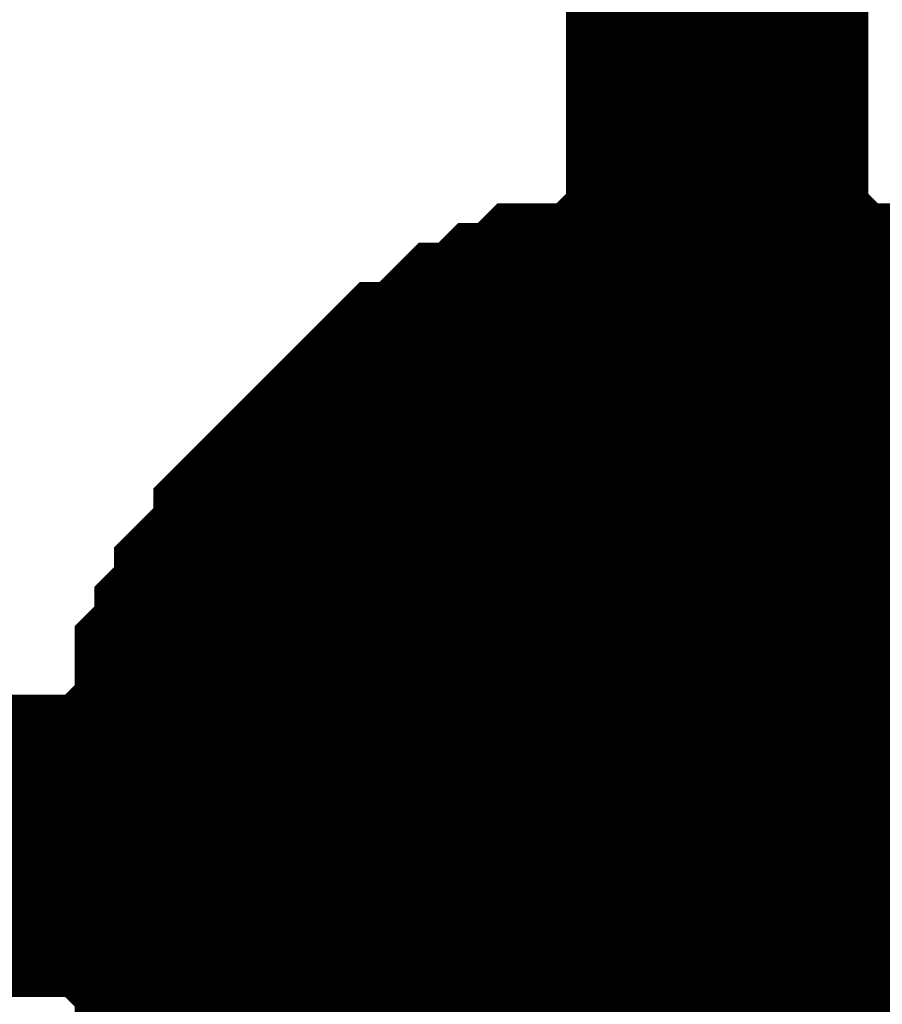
# Model space of a CAD drawing. Header units: inches. Extents: x 0 to 292, y 0 to 193.
# Tile 69 of 189: x 121.939 to 122.794, y 88.313 to 89.29. Entities that reach past the tile are written whole.
import ezdxf

# ---------------------------------------------------------------- set-up
doc = ezdxf.new("R2010")
doc.units = ezdxf.units.IN
doc.layers.add('Sheet', color=255, linetype='Continuous')

msp = doc.modelspace()

# ---------------------------------------------------------------- linework, layer by layer
at = {"layer": 'Sheet'}
for points in [[(122.63056, 91.00401, 0.29972, 0.29972, 0), (122.63056, 88.47017, 0.29972, 0.29972, 0)], [(122.12399, 88.47017, 0.29972, 0.29972, 0), (122.12399, 88.48966, 0.29972, 0.29972, 0), (122.12399, 88.52864, 0.29972, 0.29972, 0), (122.12399, 88.54813, 0.29972, 0.29972, 0), (122.14347, 88.56763, 0.29972, 0.29972, 0), (122.14347, 88.58712, 0.29972, 0.29972, 0), (122.14347, 88.6261, 0.29972, 0.29972, 0), (122.16295, 88.64559, 0.29972, 0.29972, 0), (122.16295, 88.66508, 0.29972, 0.29972, 0), (122.18244, 88.68457, 0.29972, 0.29972, 0), (122.18244, 88.70406, 0.29972, 0.29972, 0), (122.20192, 88.72355, 0.29972, 0.29972, 0), (122.2214, 88.74305, 0.29972, 0.29972, 0), (122.2214, 88.76254, 0.29972, 0.29972, 0), (122.24089, 88.78203, 0.29972, 0.29972, 0), (122.26037, 88.80152, 0.29972, 0.29972, 0), (122.27986, 88.82101, 0.29972, 0.29972, 0), (122.29934, 88.8405, 0.29972, 0.29972, 0), (122.31882, 88.85999, 0.29972, 0.29972, 0), (122.33831, 88.87948, 0.29972, 0.29972, 0), (122.35779, 88.87948, 0.29972, 0.29972, 0), (122.37727, 88.89897, 0.29972, 0.29972, 0), (122.39676, 88.91847, 0.29972, 0.29972, 0), (122.41624, 88.91847, 0.29972, 0.29972, 0), (122.43573, 88.93796, 0.29972, 0.29972, 0), (122.45521, 88.93796, 0.29972, 0.29972, 0), (122.47469, 88.95745, 0.29972, 0.29972, 0), (122.51366, 88.95745, 0.29972, 0.29972, 0), (122.53314, 88.95745, 0.29972, 0.29972, 0), (122.55263, 88.97694, 0.29972, 0.29972, 0), (122.57211, 88.97694, 0.29972, 0.29972, 0), (122.61108, 88.97694, 0.29972, 0.29972, 0), (122.63056, 88.97694, 0.29972, 0.29972, 0)], [(122.12399, 88.47017, 0.29972, 0.29972, 0), (122.12399, 88.48966, 0.29972, 0.29972, 0), (122.12399, 88.52864, 0.29972, 0.29972, 0), (122.12399, 88.54813, 0.29972, 0.29972, 0), (122.14347, 88.56763, 0.29972, 0.29972, 0), (122.14347, 88.58712, 0.29972, 0.29972, 0), (122.14347, 88.6261, 0.29972, 0.29972, 0), (122.16295, 88.64559, 0.29972, 0.29972, 0), (122.16295, 88.66508, 0.29972, 0.29972, 0), (122.18244, 88.68457, 0.29972, 0.29972, 0), (122.18244, 88.70406, 0.29972, 0.29972, 0), (122.20192, 88.72355, 0.29972, 0.29972, 0), (122.2214, 88.74305, 0.29972, 0.29972, 0), (122.2214, 88.76254, 0.29972, 0.29972, 0), (122.24089, 88.78203, 0.29972, 0.29972, 0), (122.26037, 88.80152, 0.29972, 0.29972, 0), (122.27986, 88.82101, 0.29972, 0.29972, 0), (122.29934, 88.8405, 0.29972, 0.29972, 0), (122.31882, 88.85999, 0.29972, 0.29972, 0), (122.33831, 88.87948, 0.29972, 0.29972, 0), (122.35779, 88.87948, 0.29972, 0.29972, 0), (122.37727, 88.89897, 0.29972, 0.29972, 0), (122.39676, 88.91847, 0.29972, 0.29972, 0), (122.41624, 88.91847, 0.29972, 0.29972, 0), (122.43573, 88.93796, 0.29972, 0.29972, 0), (122.45521, 88.93796, 0.29972, 0.29972, 0), (122.47469, 88.95745, 0.29972, 0.29972, 0), (122.51366, 88.95745, 0.29972, 0.29972, 0), (122.53314, 88.95745, 0.29972, 0.29972, 0), (122.55263, 88.97694, 0.29972, 0.29972, 0), (122.57211, 88.97694, 0.29972, 0.29972, 0), (122.61108, 88.97694, 0.29972, 0.29972, 0), (122.63056, 88.97694, 0.29972, 0.29972, 0)], [(122.12399, 88.47017, 0.29972, 0.29972, 0), (122.12399, 88.48966, 0.29972, 0.29972, 0), (122.12399, 88.52864, 0.29972, 0.29972, 0), (122.12399, 88.54813, 0.29972, 0.29972, 0), (122.14347, 88.56763, 0.29972, 0.29972, 0), (122.14347, 88.58712, 0.29972, 0.29972, 0), (122.14347, 88.6261, 0.29972, 0.29972, 0), (122.16295, 88.64559, 0.29972, 0.29972, 0), (122.16295, 88.66508, 0.29972, 0.29972, 0), (122.18244, 88.68457, 0.29972, 0.29972, 0), (122.18244, 88.70406, 0.29972, 0.29972, 0), (122.20192, 88.72355, 0.29972, 0.29972, 0), (122.2214, 88.74305, 0.29972, 0.29972, 0), (122.2214, 88.76254, 0.29972, 0.29972, 0), (122.24089, 88.78203, 0.29972, 0.29972, 0), (122.26037, 88.80152, 0.29972, 0.29972, 0), (122.27986, 88.82101, 0.29972, 0.29972, 0), (122.29934, 88.8405, 0.29972, 0.29972, 0), (122.31882, 88.85999, 0.29972, 0.29972, 0), (122.33831, 88.87948, 0.29972, 0.29972, 0), (122.35779, 88.87948, 0.29972, 0.29972, 0), (122.37727, 88.89897, 0.29972, 0.29972, 0), (122.39676, 88.91847, 0.29972, 0.29972, 0), (122.41624, 88.91847, 0.29972, 0.29972, 0), (122.43573, 88.93796, 0.29972, 0.29972, 0), (122.45521, 88.93796, 0.29972, 0.29972, 0), (122.47469, 88.95745, 0.29972, 0.29972, 0), (122.51366, 88.95745, 0.29972, 0.29972, 0), (122.53314, 88.95745, 0.29972, 0.29972, 0), (122.55263, 88.97694, 0.29972, 0.29972, 0), (122.57211, 88.97694, 0.29972, 0.29972, 0), (122.61108, 88.97694, 0.29972, 0.29972, 0), (122.63056, 88.97694, 0.29972, 0.29972, 0)], [(122.12399, 88.47017, 0.29972, 0.29972, 0), (122.12399, 88.48966, 0.29972, 0.29972, 0), (122.12399, 88.52864, 0.29972, 0.29972, 0), (122.12399, 88.54813, 0.29972, 0.29972, 0), (122.14347, 88.56763, 0.29972, 0.29972, 0), (122.14347, 88.58712, 0.29972, 0.29972, 0), (122.14347, 88.6261, 0.29972, 0.29972, 0), (122.16295, 88.64559, 0.29972, 0.29972, 0), (122.16295, 88.66508, 0.29972, 0.29972, 0), (122.18244, 88.68457, 0.29972, 0.29972, 0), (122.18244, 88.70406, 0.29972, 0.29972, 0), (122.20192, 88.72355, 0.29972, 0.29972, 0), (122.2214, 88.74305, 0.29972, 0.29972, 0), (122.2214, 88.76254, 0.29972, 0.29972, 0), (122.24089, 88.78203, 0.29972, 0.29972, 0), (122.26037, 88.80152, 0.29972, 0.29972, 0), (122.27986, 88.82101, 0.29972, 0.29972, 0), (122.29934, 88.8405, 0.29972, 0.29972, 0), (122.31882, 88.85999, 0.29972, 0.29972, 0), (122.33831, 88.87948, 0.29972, 0.29972, 0), (122.35779, 88.87948, 0.29972, 0.29972, 0), (122.37727, 88.89897, 0.29972, 0.29972, 0), (122.39676, 88.91847, 0.29972, 0.29972, 0), (122.41624, 88.91847, 0.29972, 0.29972, 0), (122.43573, 88.93796, 0.29972, 0.29972, 0), (122.45521, 88.93796, 0.29972, 0.29972, 0), (122.47469, 88.95745, 0.29972, 0.29972, 0), (122.51366, 88.95745, 0.29972, 0.29972, 0), (122.53314, 88.95745, 0.29972, 0.29972, 0), (122.55263, 88.97694, 0.29972, 0.29972, 0), (122.57211, 88.97694, 0.29972, 0.29972, 0), (122.61108, 88.97694, 0.29972, 0.29972, 0), (122.63056, 88.97694, 0.29972, 0.29972, 0)], [(122.12399, 88.47017, 0.29972, 0.29972, 0), (122.12399, 88.48966, 0.29972, 0.29972, 0), (122.12399, 88.52864, 0.29972, 0.29972, 0), (122.12399, 88.54813, 0.29972, 0.29972, 0), (122.14347, 88.56763, 0.29972, 0.29972, 0), (122.14347, 88.58712, 0.29972, 0.29972, 0), (122.14347, 88.6261, 0.29972, 0.29972, 0), (122.16295, 88.64559, 0.29972, 0.29972, 0), (122.16295, 88.66508, 0.29972, 0.29972, 0), (122.18244, 88.68457, 0.29972, 0.29972, 0), (122.18244, 88.70406, 0.29972, 0.29972, 0), (122.20192, 88.72355, 0.29972, 0.29972, 0), (122.2214, 88.74305, 0.29972, 0.29972, 0), (122.2214, 88.76254, 0.29972, 0.29972, 0), (122.24089, 88.78203, 0.29972, 0.29972, 0), (122.26037, 88.80152, 0.29972, 0.29972, 0), (122.27986, 88.82101, 0.29972, 0.29972, 0), (122.29934, 88.8405, 0.29972, 0.29972, 0), (122.31882, 88.85999, 0.29972, 0.29972, 0), (122.33831, 88.87948, 0.29972, 0.29972, 0), (122.35779, 88.87948, 0.29972, 0.29972, 0), (122.37727, 88.89897, 0.29972, 0.29972, 0), (122.39676, 88.91847, 0.29972, 0.29972, 0), (122.41624, 88.91847, 0.29972, 0.29972, 0), (122.43573, 88.93796, 0.29972, 0.29972, 0), (122.45521, 88.93796, 0.29972, 0.29972, 0), (122.47469, 88.95745, 0.29972, 0.29972, 0), (122.51366, 88.95745, 0.29972, 0.29972, 0), (122.53314, 88.95745, 0.29972, 0.29972, 0), (122.55263, 88.97694, 0.29972, 0.29972, 0), (122.57211, 88.97694, 0.29972, 0.29972, 0), (122.61108, 88.97694, 0.29972, 0.29972, 0), (122.63056, 88.97694, 0.29972, 0.29972, 0)], [(122.12399, 88.47017, 0.29972, 0.29972, 0), (122.12399, 88.48966, 0.29972, 0.29972, 0), (122.12399, 88.52864, 0.29972, 0.29972, 0), (122.12399, 88.54813, 0.29972, 0.29972, 0), (122.14347, 88.56763, 0.29972, 0.29972, 0), (122.14347, 88.58712, 0.29972, 0.29972, 0), (122.14347, 88.6261, 0.29972, 0.29972, 0), (122.16295, 88.64559, 0.29972, 0.29972, 0), (122.16295, 88.66508, 0.29972, 0.29972, 0), (122.18244, 88.68457, 0.29972, 0.29972, 0), (122.18244, 88.70406, 0.29972, 0.29972, 0), (122.20192, 88.72355, 0.29972, 0.29972, 0), (122.2214, 88.74305, 0.29972, 0.29972, 0), (122.2214, 88.76254, 0.29972, 0.29972, 0), (122.24089, 88.78203, 0.29972, 0.29972, 0), (122.26037, 88.80152, 0.29972, 0.29972, 0), (122.27986, 88.82101, 0.29972, 0.29972, 0), (122.29934, 88.8405, 0.29972, 0.29972, 0), (122.31882, 88.85999, 0.29972, 0.29972, 0), (122.33831, 88.87948, 0.29972, 0.29972, 0), (122.35779, 88.87948, 0.29972, 0.29972, 0), (122.37727, 88.89897, 0.29972, 0.29972, 0), (122.39676, 88.91847, 0.29972, 0.29972, 0), (122.41624, 88.91847, 0.29972, 0.29972, 0), (122.43573, 88.93796, 0.29972, 0.29972, 0), (122.45521, 88.93796, 0.29972, 0.29972, 0), (122.47469, 88.95745, 0.29972, 0.29972, 0), (122.51366, 88.95745, 0.29972, 0.29972, 0), (122.53314, 88.95745, 0.29972, 0.29972, 0), (122.55263, 88.97694, 0.29972, 0.29972, 0), (122.57211, 88.97694, 0.29972, 0.29972, 0), (122.61108, 88.97694, 0.29972, 0.29972, 0), (122.63056, 88.97694, 0.29972, 0.29972, 0)], [(122.12399, 88.47017, 0.29972, 0.29972, 0), (122.12399, 88.48966, 0.29972, 0.29972, 0), (122.12399, 88.52864, 0.29972, 0.29972, 0), (122.12399, 88.54813, 0.29972, 0.29972, 0), (122.14347, 88.56763, 0.29972, 0.29972, 0), (122.14347, 88.58712, 0.29972, 0.29972, 0), (122.14347, 88.6261, 0.29972, 0.29972, 0), (122.16295, 88.64559, 0.29972, 0.29972, 0), (122.16295, 88.66508, 0.29972, 0.29972, 0), (122.18244, 88.68457, 0.29972, 0.29972, 0), (122.18244, 88.70406, 0.29972, 0.29972, 0), (122.20192, 88.72355, 0.29972, 0.29972, 0), (122.2214, 88.74305, 0.29972, 0.29972, 0), (122.2214, 88.76254, 0.29972, 0.29972, 0), (122.24089, 88.78203, 0.29972, 0.29972, 0), (122.26037, 88.80152, 0.29972, 0.29972, 0), (122.27986, 88.82101, 0.29972, 0.29972, 0), (122.29934, 88.8405, 0.29972, 0.29972, 0), (122.31882, 88.85999, 0.29972, 0.29972, 0), (122.33831, 88.87948, 0.29972, 0.29972, 0), (122.35779, 88.87948, 0.29972, 0.29972, 0), (122.37727, 88.89897, 0.29972, 0.29972, 0), (122.39676, 88.91847, 0.29972, 0.29972, 0), (122.41624, 88.91847, 0.29972, 0.29972, 0), (122.43573, 88.93796, 0.29972, 0.29972, 0), (122.45521, 88.93796, 0.29972, 0.29972, 0), (122.47469, 88.95745, 0.29972, 0.29972, 0), (122.51366, 88.95745, 0.29972, 0.29972, 0), (122.53314, 88.95745, 0.29972, 0.29972, 0), (122.55263, 88.97694, 0.29972, 0.29972, 0), (122.57211, 88.97694, 0.29972, 0.29972, 0), (122.61108, 88.97694, 0.29972, 0.29972, 0), (122.63056, 88.97694, 0.29972, 0.29972, 0)], [(122.63056, 88.97694, 0.29972, 0.29972, 0), (122.63056, 88.97694, 0.29972, 0.29972, 0)], [(122.63056, 88.97694, 0.29972, 0.29972, 0), (122.65005, 88.97694, 0.29972, 0.29972, 0), (122.68901, 88.97694, 0.29972, 0.29972, 0), (122.7085, 88.97694, 0.29972, 0.29972, 0), (122.72798, 88.95745, 0.29972, 0.29972, 0), (122.76695, 88.95745, 0.29972, 0.29972, 0), (122.78643, 88.95745, 0.29972, 0.29972, 0), (122.80592, 88.93796, 0.29972, 0.29972, 0), (122.84488, 88.93796, 0.29972, 0.29972, 0), (122.86437, 88.91847, 0.29972, 0.29972, 0), (122.88385, 88.91847, 0.29972, 0.29972, 0), (122.90334, 88.89897, 0.29972, 0.29972, 0), (122.92282, 88.87948, 0.29972, 0.29972, 0), (122.9423, 88.87948, 0.29972, 0.29972, 0), (122.96179, 88.85999, 0.29972, 0.29972, 0)], [(122.63056, 88.97694, 0.29972, 0.29972, 0), (122.63056, 88.97694, 0.29972, 0.29972, 0)], [(122.63056, 88.97694, 0.29972, 0.29972, 0), (122.65005, 88.97694, 0.29972, 0.29972, 0), (122.68901, 88.97694, 0.29972, 0.29972, 0), (122.7085, 88.97694, 0.29972, 0.29972, 0), (122.72798, 88.95745, 0.29972, 0.29972, 0), (122.76695, 88.95745, 0.29972, 0.29972, 0), (122.78643, 88.95745, 0.29972, 0.29972, 0), (122.80592, 88.93796, 0.29972, 0.29972, 0), (122.84488, 88.93796, 0.29972, 0.29972, 0), (122.86437, 88.91847, 0.29972, 0.29972, 0), (122.88385, 88.91847, 0.29972, 0.29972, 0), (122.90334, 88.89897, 0.29972, 0.29972, 0), (122.92282, 88.87948, 0.29972, 0.29972, 0), (122.9423, 88.87948, 0.29972, 0.29972, 0), (122.96179, 88.85999, 0.29972, 0.29972, 0)], [(122.63056, 88.97694, 0.29972, 0.29972, 0), (122.63056, 88.97694, 0.29972, 0.29972, 0)], [(122.63056, 88.97694, 0.29972, 0.29972, 0), (122.65005, 88.97694, 0.29972, 0.29972, 0), (122.68901, 88.97694, 0.29972, 0.29972, 0), (122.7085, 88.97694, 0.29972, 0.29972, 0), (122.72798, 88.95745, 0.29972, 0.29972, 0), (122.76695, 88.95745, 0.29972, 0.29972, 0), (122.78643, 88.95745, 0.29972, 0.29972, 0), (122.80592, 88.93796, 0.29972, 0.29972, 0), (122.84488, 88.93796, 0.29972, 0.29972, 0), (122.86437, 88.91847, 0.29972, 0.29972, 0), (122.88385, 88.91847, 0.29972, 0.29972, 0), (122.90334, 88.89897, 0.29972, 0.29972, 0), (122.92282, 88.87948, 0.29972, 0.29972, 0), (122.9423, 88.87948, 0.29972, 0.29972, 0), (122.96179, 88.85999, 0.29972, 0.29972, 0)], [(122.63056, 88.97694, 0.29972, 0.29972, 0), (122.63056, 88.97694, 0.29972, 0.29972, 0)], [(122.63056, 88.97694, 0.29972, 0.29972, 0), (122.65005, 88.97694, 0.29972, 0.29972, 0), (122.68901, 88.97694, 0.29972, 0.29972, 0), (122.7085, 88.97694, 0.29972, 0.29972, 0), (122.72798, 88.95745, 0.29972, 0.29972, 0), (122.76695, 88.95745, 0.29972, 0.29972, 0), (122.78643, 88.95745, 0.29972, 0.29972, 0), (122.80592, 88.93796, 0.29972, 0.29972, 0), (122.84488, 88.93796, 0.29972, 0.29972, 0), (122.86437, 88.91847, 0.29972, 0.29972, 0), (122.88385, 88.91847, 0.29972, 0.29972, 0), (122.90334, 88.89897, 0.29972, 0.29972, 0), (122.92282, 88.87948, 0.29972, 0.29972, 0), (122.9423, 88.87948, 0.29972, 0.29972, 0), (122.96179, 88.85999, 0.29972, 0.29972, 0)], [(122.63056, 88.97694, 0.29972, 0.29972, 0), (122.63056, 88.97694, 0.29972, 0.29972, 0)], [(122.63056, 88.97694, 0.29972, 0.29972, 0), (122.65005, 88.97694, 0.29972, 0.29972, 0), (122.68901, 88.97694, 0.29972, 0.29972, 0), (122.7085, 88.97694, 0.29972, 0.29972, 0), (122.72798, 88.95745, 0.29972, 0.29972, 0), (122.76695, 88.95745, 0.29972, 0.29972, 0), (122.78643, 88.95745, 0.29972, 0.29972, 0), (122.80592, 88.93796, 0.29972, 0.29972, 0), (122.84488, 88.93796, 0.29972, 0.29972, 0), (122.86437, 88.91847, 0.29972, 0.29972, 0), (122.88385, 88.91847, 0.29972, 0.29972, 0), (122.90334, 88.89897, 0.29972, 0.29972, 0), (122.92282, 88.87948, 0.29972, 0.29972, 0), (122.9423, 88.87948, 0.29972, 0.29972, 0), (122.96179, 88.85999, 0.29972, 0.29972, 0)], [(122.63056, 88.97694, 0.29972, 0.29972, 0), (122.63056, 88.97694, 0.29972, 0.29972, 0)], [(122.63056, 88.97694, 0.29972, 0.29972, 0), (122.65005, 88.97694, 0.29972, 0.29972, 0), (122.68901, 88.97694, 0.29972, 0.29972, 0), (122.7085, 88.97694, 0.29972, 0.29972, 0), (122.72798, 88.95745, 0.29972, 0.29972, 0), (122.76695, 88.95745, 0.29972, 0.29972, 0), (122.78643, 88.95745, 0.29972, 0.29972, 0), (122.80592, 88.93796, 0.29972, 0.29972, 0), (122.84488, 88.93796, 0.29972, 0.29972, 0), (122.86437, 88.91847, 0.29972, 0.29972, 0), (122.88385, 88.91847, 0.29972, 0.29972, 0), (122.90334, 88.89897, 0.29972, 0.29972, 0), (122.92282, 88.87948, 0.29972, 0.29972, 0), (122.9423, 88.87948, 0.29972, 0.29972, 0), (122.96179, 88.85999, 0.29972, 0.29972, 0)], [(122.63056, 88.97694, 0.29972, 0.29972, 0), (122.63056, 88.97694, 0.29972, 0.29972, 0)], [(122.63056, 88.97694, 0.29972, 0.29972, 0), (122.65005, 88.97694, 0.29972, 0.29972, 0), (122.68901, 88.97694, 0.29972, 0.29972, 0), (122.7085, 88.97694, 0.29972, 0.29972, 0), (122.72798, 88.95745, 0.29972, 0.29972, 0), (122.76695, 88.95745, 0.29972, 0.29972, 0), (122.78643, 88.95745, 0.29972, 0.29972, 0), (122.80592, 88.93796, 0.29972, 0.29972, 0), (122.84488, 88.93796, 0.29972, 0.29972, 0), (122.86437, 88.91847, 0.29972, 0.29972, 0), (122.88385, 88.91847, 0.29972, 0.29972, 0), (122.90334, 88.89897, 0.29972, 0.29972, 0), (122.92282, 88.87948, 0.29972, 0.29972, 0), (122.9423, 88.87948, 0.29972, 0.29972, 0), (122.96179, 88.85999, 0.29972, 0.29972, 0)], [(122.12399, 88.47017, 0.09906, 0.09906, 0), (122.12399, 88.48966, 0.09906, 0.09906, 0), (122.12399, 88.52864, 0.09906, 0.09906, 0), (122.12399, 88.54813, 0.09906, 0.09906, 0), (122.14347, 88.56763, 0.09906, 0.09906, 0), (122.14347, 88.58712, 0.09906, 0.09906, 0), (122.14347, 88.6261, 0.09906, 0.09906, 0), (122.16295, 88.64559, 0.09906, 0.09906, 0), (122.16295, 88.66508, 0.09906, 0.09906, 0), (122.18244, 88.68457, 0.09906, 0.09906, 0), (122.18244, 88.70406, 0.09906, 0.09906, 0), (122.20192, 88.72355, 0.09906, 0.09906, 0), (122.2214, 88.74305, 0.09906, 0.09906, 0), (122.2214, 88.76254, 0.09906, 0.09906, 0), (122.24089, 88.78203, 0.09906, 0.09906, 0), (122.26037, 88.80152, 0.09906, 0.09906, 0), (122.27986, 88.82101, 0.09906, 0.09906, 0), (122.29934, 88.8405, 0.09906, 0.09906, 0), (122.31882, 88.85999, 0.09906, 0.09906, 0), (122.33831, 88.87948, 0.09906, 0.09906, 0), (122.35779, 88.87948, 0.09906, 0.09906, 0), (122.37727, 88.89897, 0.09906, 0.09906, 0), (122.39676, 88.91847, 0.09906, 0.09906, 0), (122.41624, 88.91847, 0.09906, 0.09906, 0), (122.43573, 88.93796, 0.09906, 0.09906, 0), (122.45521, 88.93796, 0.09906, 0.09906, 0), (122.47469, 88.95745, 0.09906, 0.09906, 0), (122.51366, 88.95745, 0.09906, 0.09906, 0), (122.53314, 88.95745, 0.09906, 0.09906, 0), (122.55263, 88.97694, 0.09906, 0.09906, 0), (122.57211, 88.97694, 0.09906, 0.09906, 0), (122.61108, 88.97694, 0.09906, 0.09906, 0), (122.63056, 88.97694, 0.09906, 0.09906, 0)], [(122.12399, 88.47017, 0.09906, 0.09906, 0), (122.12399, 88.48966, 0.09906, 0.09906, 0), (122.12399, 88.52864, 0.09906, 0.09906, 0), (122.12399, 88.54813, 0.09906, 0.09906, 0), (122.14347, 88.56763, 0.09906, 0.09906, 0), (122.14347, 88.58712, 0.09906, 0.09906, 0), (122.14347, 88.6261, 0.09906, 0.09906, 0), (122.16295, 88.64559, 0.09906, 0.09906, 0), (122.16295, 88.66508, 0.09906, 0.09906, 0), (122.18244, 88.68457, 0.09906, 0.09906, 0), (122.18244, 88.70406, 0.09906, 0.09906, 0), (122.20192, 88.72355, 0.09906, 0.09906, 0), (122.2214, 88.74305, 0.09906, 0.09906, 0), (122.2214, 88.76254, 0.09906, 0.09906, 0), (122.24089, 88.78203, 0.09906, 0.09906, 0), (122.26037, 88.80152, 0.09906, 0.09906, 0), (122.27986, 88.82101, 0.09906, 0.09906, 0), (122.29934, 88.8405, 0.09906, 0.09906, 0), (122.31882, 88.85999, 0.09906, 0.09906, 0), (122.33831, 88.87948, 0.09906, 0.09906, 0), (122.35779, 88.87948, 0.09906, 0.09906, 0), (122.37727, 88.89897, 0.09906, 0.09906, 0), (122.39676, 88.91847, 0.09906, 0.09906, 0), (122.41624, 88.91847, 0.09906, 0.09906, 0), (122.43573, 88.93796, 0.09906, 0.09906, 0), (122.45521, 88.93796, 0.09906, 0.09906, 0), (122.47469, 88.95745, 0.09906, 0.09906, 0), (122.51366, 88.95745, 0.09906, 0.09906, 0), (122.53314, 88.95745, 0.09906, 0.09906, 0), (122.55263, 88.97694, 0.09906, 0.09906, 0), (122.57211, 88.97694, 0.09906, 0.09906, 0), (122.61108, 88.97694, 0.09906, 0.09906, 0), (122.63056, 88.97694, 0.09906, 0.09906, 0)], [(122.12399, 88.47017, 0.09906, 0.09906, 0), (122.12399, 88.48966, 0.09906, 0.09906, 0), (122.12399, 88.52864, 0.09906, 0.09906, 0), (122.12399, 88.54813, 0.09906, 0.09906, 0), (122.14347, 88.56763, 0.09906, 0.09906, 0), (122.14347, 88.58712, 0.09906, 0.09906, 0), (122.14347, 88.6261, 0.09906, 0.09906, 0), (122.16295, 88.64559, 0.09906, 0.09906, 0), (122.16295, 88.66508, 0.09906, 0.09906, 0), (122.18244, 88.68457, 0.09906, 0.09906, 0), (122.18244, 88.70406, 0.09906, 0.09906, 0), (122.20192, 88.72355, 0.09906, 0.09906, 0), (122.2214, 88.74305, 0.09906, 0.09906, 0), (122.2214, 88.76254, 0.09906, 0.09906, 0), (122.24089, 88.78203, 0.09906, 0.09906, 0), (122.26037, 88.80152, 0.09906, 0.09906, 0), (122.27986, 88.82101, 0.09906, 0.09906, 0), (122.29934, 88.8405, 0.09906, 0.09906, 0), (122.31882, 88.85999, 0.09906, 0.09906, 0), (122.33831, 88.87948, 0.09906, 0.09906, 0), (122.35779, 88.87948, 0.09906, 0.09906, 0), (122.37727, 88.89897, 0.09906, 0.09906, 0), (122.39676, 88.91847, 0.09906, 0.09906, 0), (122.41624, 88.91847, 0.09906, 0.09906, 0), (122.43573, 88.93796, 0.09906, 0.09906, 0), (122.45521, 88.93796, 0.09906, 0.09906, 0), (122.47469, 88.95745, 0.09906, 0.09906, 0), (122.51366, 88.95745, 0.09906, 0.09906, 0), (122.53314, 88.95745, 0.09906, 0.09906, 0), (122.55263, 88.97694, 0.09906, 0.09906, 0), (122.57211, 88.97694, 0.09906, 0.09906, 0), (122.61108, 88.97694, 0.09906, 0.09906, 0), (122.63056, 88.97694, 0.09906, 0.09906, 0)], [(122.12399, 88.47017, 0.09906, 0.09906, 0), (122.12399, 88.48966, 0.09906, 0.09906, 0), (122.12399, 88.52864, 0.09906, 0.09906, 0), (122.12399, 88.54813, 0.09906, 0.09906, 0), (122.14347, 88.56763, 0.09906, 0.09906, 0), (122.14347, 88.58712, 0.09906, 0.09906, 0), (122.14347, 88.6261, 0.09906, 0.09906, 0), (122.16295, 88.64559, 0.09906, 0.09906, 0), (122.16295, 88.66508, 0.09906, 0.09906, 0), (122.18244, 88.68457, 0.09906, 0.09906, 0), (122.18244, 88.70406, 0.09906, 0.09906, 0), (122.20192, 88.72355, 0.09906, 0.09906, 0), (122.2214, 88.74305, 0.09906, 0.09906, 0), (122.2214, 88.76254, 0.09906, 0.09906, 0), (122.24089, 88.78203, 0.09906, 0.09906, 0), (122.26037, 88.80152, 0.09906, 0.09906, 0), (122.27986, 88.82101, 0.09906, 0.09906, 0), (122.29934, 88.8405, 0.09906, 0.09906, 0), (122.31882, 88.85999, 0.09906, 0.09906, 0), (122.33831, 88.87948, 0.09906, 0.09906, 0), (122.35779, 88.87948, 0.09906, 0.09906, 0), (122.37727, 88.89897, 0.09906, 0.09906, 0), (122.39676, 88.91847, 0.09906, 0.09906, 0), (122.41624, 88.91847, 0.09906, 0.09906, 0), (122.43573, 88.93796, 0.09906, 0.09906, 0), (122.45521, 88.93796, 0.09906, 0.09906, 0), (122.47469, 88.95745, 0.09906, 0.09906, 0), (122.51366, 88.95745, 0.09906, 0.09906, 0), (122.53314, 88.95745, 0.09906, 0.09906, 0), (122.55263, 88.97694, 0.09906, 0.09906, 0), (122.57211, 88.97694, 0.09906, 0.09906, 0), (122.61108, 88.97694, 0.09906, 0.09906, 0), (122.63056, 88.97694, 0.09906, 0.09906, 0)], [(122.12399, 88.47017, 0.09906, 0.09906, 0), (122.12399, 88.48966, 0.09906, 0.09906, 0), (122.12399, 88.52864, 0.09906, 0.09906, 0), (122.12399, 88.54813, 0.09906, 0.09906, 0), (122.14347, 88.56763, 0.09906, 0.09906, 0), (122.14347, 88.58712, 0.09906, 0.09906, 0), (122.14347, 88.6261, 0.09906, 0.09906, 0), (122.16295, 88.64559, 0.09906, 0.09906, 0), (122.16295, 88.66508, 0.09906, 0.09906, 0), (122.18244, 88.68457, 0.09906, 0.09906, 0), (122.18244, 88.70406, 0.09906, 0.09906, 0), (122.20192, 88.72355, 0.09906, 0.09906, 0), (122.2214, 88.74305, 0.09906, 0.09906, 0), (122.2214, 88.76254, 0.09906, 0.09906, 0), (122.24089, 88.78203, 0.09906, 0.09906, 0), (122.26037, 88.80152, 0.09906, 0.09906, 0), (122.27986, 88.82101, 0.09906, 0.09906, 0), (122.29934, 88.8405, 0.09906, 0.09906, 0), (122.31882, 88.85999, 0.09906, 0.09906, 0), (122.33831, 88.87948, 0.09906, 0.09906, 0), (122.35779, 88.87948, 0.09906, 0.09906, 0), (122.37727, 88.89897, 0.09906, 0.09906, 0), (122.39676, 88.91847, 0.09906, 0.09906, 0), (122.41624, 88.91847, 0.09906, 0.09906, 0), (122.43573, 88.93796, 0.09906, 0.09906, 0), (122.45521, 88.93796, 0.09906, 0.09906, 0), (122.47469, 88.95745, 0.09906, 0.09906, 0), (122.51366, 88.95745, 0.09906, 0.09906, 0), (122.53314, 88.95745, 0.09906, 0.09906, 0), (122.55263, 88.97694, 0.09906, 0.09906, 0), (122.57211, 88.97694, 0.09906, 0.09906, 0), (122.61108, 88.97694, 0.09906, 0.09906, 0), (122.63056, 88.97694, 0.09906, 0.09906, 0)], [(122.12399, 88.47017, 0.09906, 0.09906, 0), (122.12399, 88.48966, 0.09906, 0.09906, 0), (122.12399, 88.52864, 0.09906, 0.09906, 0), (122.12399, 88.54813, 0.09906, 0.09906, 0), (122.14347, 88.56763, 0.09906, 0.09906, 0), (122.14347, 88.58712, 0.09906, 0.09906, 0), (122.14347, 88.6261, 0.09906, 0.09906, 0), (122.16295, 88.64559, 0.09906, 0.09906, 0), (122.16295, 88.66508, 0.09906, 0.09906, 0), (122.18244, 88.68457, 0.09906, 0.09906, 0), (122.18244, 88.70406, 0.09906, 0.09906, 0), (122.20192, 88.72355, 0.09906, 0.09906, 0), (122.2214, 88.74305, 0.09906, 0.09906, 0), (122.2214, 88.76254, 0.09906, 0.09906, 0), (122.24089, 88.78203, 0.09906, 0.09906, 0), (122.26037, 88.80152, 0.09906, 0.09906, 0), (122.27986, 88.82101, 0.09906, 0.09906, 0), (122.29934, 88.8405, 0.09906, 0.09906, 0), (122.31882, 88.85999, 0.09906, 0.09906, 0), (122.33831, 88.87948, 0.09906, 0.09906, 0), (122.35779, 88.87948, 0.09906, 0.09906, 0), (122.37727, 88.89897, 0.09906, 0.09906, 0), (122.39676, 88.91847, 0.09906, 0.09906, 0), (122.41624, 88.91847, 0.09906, 0.09906, 0), (122.43573, 88.93796, 0.09906, 0.09906, 0), (122.45521, 88.93796, 0.09906, 0.09906, 0), (122.47469, 88.95745, 0.09906, 0.09906, 0), (122.51366, 88.95745, 0.09906, 0.09906, 0), (122.53314, 88.95745, 0.09906, 0.09906, 0), (122.55263, 88.97694, 0.09906, 0.09906, 0), (122.57211, 88.97694, 0.09906, 0.09906, 0), (122.61108, 88.97694, 0.09906, 0.09906, 0), (122.63056, 88.97694, 0.09906, 0.09906, 0)], [(122.12399, 88.47017, 0.09906, 0.09906, 0), (122.12399, 88.48966, 0.09906, 0.09906, 0), (122.12399, 88.52864, 0.09906, 0.09906, 0), (122.12399, 88.54813, 0.09906, 0.09906, 0), (122.14347, 88.56763, 0.09906, 0.09906, 0), (122.14347, 88.58712, 0.09906, 0.09906, 0), (122.14347, 88.6261, 0.09906, 0.09906, 0), (122.16295, 88.64559, 0.09906, 0.09906, 0), (122.16295, 88.66508, 0.09906, 0.09906, 0), (122.18244, 88.68457, 0.09906, 0.09906, 0), (122.18244, 88.70406, 0.09906, 0.09906, 0), (122.20192, 88.72355, 0.09906, 0.09906, 0), (122.2214, 88.74305, 0.09906, 0.09906, 0), (122.2214, 88.76254, 0.09906, 0.09906, 0), (122.24089, 88.78203, 0.09906, 0.09906, 0), (122.26037, 88.80152, 0.09906, 0.09906, 0), (122.27986, 88.82101, 0.09906, 0.09906, 0), (122.29934, 88.8405, 0.09906, 0.09906, 0), (122.31882, 88.85999, 0.09906, 0.09906, 0), (122.33831, 88.87948, 0.09906, 0.09906, 0), (122.35779, 88.87948, 0.09906, 0.09906, 0), (122.37727, 88.89897, 0.09906, 0.09906, 0), (122.39676, 88.91847, 0.09906, 0.09906, 0), (122.41624, 88.91847, 0.09906, 0.09906, 0), (122.43573, 88.93796, 0.09906, 0.09906, 0), (122.45521, 88.93796, 0.09906, 0.09906, 0), (122.47469, 88.95745, 0.09906, 0.09906, 0), (122.51366, 88.95745, 0.09906, 0.09906, 0), (122.53314, 88.95745, 0.09906, 0.09906, 0), (122.55263, 88.97694, 0.09906, 0.09906, 0), (122.57211, 88.97694, 0.09906, 0.09906, 0), (122.61108, 88.97694, 0.09906, 0.09906, 0), (122.63056, 88.97694, 0.09906, 0.09906, 0)], [(122.63056, 88.97694, 0.09906, 0.09906, 0), (122.63056, 88.97694, 0.09906, 0.09906, 0)], [(122.63056, 88.97694, 0.09906, 0.09906, 0), (122.65005, 88.97694, 0.09906, 0.09906, 0), (122.68901, 88.97694, 0.09906, 0.09906, 0), (122.7085, 88.97694, 0.09906, 0.09906, 0), (122.72798, 88.95745, 0.09906, 0.09906, 0), (122.76695, 88.95745, 0.09906, 0.09906, 0), (122.78643, 88.95745, 0.09906, 0.09906, 0), (122.80592, 88.93796, 0.09906, 0.09906, 0), (122.84488, 88.93796, 0.09906, 0.09906, 0)], [(122.63056, 88.97694, 0.09906, 0.09906, 0), (122.63056, 88.97694, 0.09906, 0.09906, 0)], [(122.63056, 88.97694, 0.09906, 0.09906, 0), (122.65005, 88.97694, 0.09906, 0.09906, 0), (122.68901, 88.97694, 0.09906, 0.09906, 0), (122.7085, 88.97694, 0.09906, 0.09906, 0), (122.72798, 88.95745, 0.09906, 0.09906, 0), (122.76695, 88.95745, 0.09906, 0.09906, 0), (122.78643, 88.95745, 0.09906, 0.09906, 0), (122.80592, 88.93796, 0.09906, 0.09906, 0), (122.84488, 88.93796, 0.09906, 0.09906, 0)], [(122.63056, 88.97694, 0.09906, 0.09906, 0), (122.63056, 88.97694, 0.09906, 0.09906, 0)], [(122.63056, 88.97694, 0.09906, 0.09906, 0), (122.65005, 88.97694, 0.09906, 0.09906, 0), (122.68901, 88.97694, 0.09906, 0.09906, 0), (122.7085, 88.97694, 0.09906, 0.09906, 0), (122.72798, 88.95745, 0.09906, 0.09906, 0), (122.76695, 88.95745, 0.09906, 0.09906, 0), (122.78643, 88.95745, 0.09906, 0.09906, 0), (122.80592, 88.93796, 0.09906, 0.09906, 0), (122.84488, 88.93796, 0.09906, 0.09906, 0)], [(122.63056, 88.97694, 0.09906, 0.09906, 0), (122.63056, 88.97694, 0.09906, 0.09906, 0)], [(122.63056, 88.97694, 0.09906, 0.09906, 0), (122.65005, 88.97694, 0.09906, 0.09906, 0), (122.68901, 88.97694, 0.09906, 0.09906, 0), (122.7085, 88.97694, 0.09906, 0.09906, 0), (122.72798, 88.95745, 0.09906, 0.09906, 0), (122.76695, 88.95745, 0.09906, 0.09906, 0), (122.78643, 88.95745, 0.09906, 0.09906, 0), (122.80592, 88.93796, 0.09906, 0.09906, 0), (122.84488, 88.93796, 0.09906, 0.09906, 0)], [(122.63056, 88.97694, 0.09906, 0.09906, 0), (122.63056, 88.97694, 0.09906, 0.09906, 0)], [(122.63056, 88.97694, 0.09906, 0.09906, 0), (122.65005, 88.97694, 0.09906, 0.09906, 0), (122.68901, 88.97694, 0.09906, 0.09906, 0), (122.7085, 88.97694, 0.09906, 0.09906, 0), (122.72798, 88.95745, 0.09906, 0.09906, 0), (122.76695, 88.95745, 0.09906, 0.09906, 0), (122.78643, 88.95745, 0.09906, 0.09906, 0), (122.80592, 88.93796, 0.09906, 0.09906, 0), (122.84488, 88.93796, 0.09906, 0.09906, 0)], [(122.63056, 88.97694, 0.09906, 0.09906, 0), (122.63056, 88.97694, 0.09906, 0.09906, 0)], [(122.63056, 88.97694, 0.09906, 0.09906, 0), (122.65005, 88.97694, 0.09906, 0.09906, 0), (122.68901, 88.97694, 0.09906, 0.09906, 0), (122.7085, 88.97694, 0.09906, 0.09906, 0), (122.72798, 88.95745, 0.09906, 0.09906, 0), (122.76695, 88.95745, 0.09906, 0.09906, 0), (122.78643, 88.95745, 0.09906, 0.09906, 0), (122.80592, 88.93796, 0.09906, 0.09906, 0), (122.84488, 88.93796, 0.09906, 0.09906, 0)], [(122.63056, 88.97694, 0.09906, 0.09906, 0), (122.63056, 88.97694, 0.09906, 0.09906, 0)], [(122.63056, 88.97694, 0.09906, 0.09906, 0), (122.65005, 88.97694, 0.09906, 0.09906, 0), (122.68901, 88.97694, 0.09906, 0.09906, 0), (122.7085, 88.97694, 0.09906, 0.09906, 0), (122.72798, 88.95745, 0.09906, 0.09906, 0), (122.76695, 88.95745, 0.09906, 0.09906, 0), (122.78643, 88.95745, 0.09906, 0.09906, 0), (122.80592, 88.93796, 0.09906, 0.09906, 0), (122.84488, 88.93796, 0.09906, 0.09906, 0)], [(122.63056, 88.47017, 0.29972, 0.29972, 0), (111.64174, 88.47017, 0.29972, 0.29972, 0)], [(122.2214, 88.15831, 0.29972, 0.29972, 0), (122.2214, 88.1778, 0.29972, 0.29972, 0), (122.20192, 88.19729, 0.29972, 0.29972, 0), (122.18244, 88.21679, 0.29972, 0.29972, 0), (122.18244, 88.23628, 0.29972, 0.29972, 0), (122.16295, 88.27526, 0.29972, 0.29972, 0), (122.16295, 88.29475, 0.29972, 0.29972, 0), (122.14347, 88.31424, 0.29972, 0.29972, 0), (122.14347, 88.33373, 0.29972, 0.29972, 0), (122.14347, 88.37271, 0.29972, 0.29972, 0), (122.12399, 88.39221, 0.29972, 0.29972, 0), (122.12399, 88.4117, 0.29972, 0.29972, 0), (122.12399, 88.45068, 0.29972, 0.29972, 0), (122.12399, 88.47017, 0.29972, 0.29972, 0)], [(122.12399, 88.47017, 0.29972, 0.29972, 0), (122.12399, 88.47017, 0.29972, 0.29972, 0)], [(122.2214, 88.15831, 0.29972, 0.29972, 0), (122.2214, 88.1778, 0.29972, 0.29972, 0), (122.20192, 88.19729, 0.29972, 0.29972, 0), (122.18244, 88.21679, 0.29972, 0.29972, 0), (122.18244, 88.23628, 0.29972, 0.29972, 0), (122.16295, 88.27526, 0.29972, 0.29972, 0), (122.16295, 88.29475, 0.29972, 0.29972, 0), (122.14347, 88.31424, 0.29972, 0.29972, 0), (122.14347, 88.33373, 0.29972, 0.29972, 0), (122.14347, 88.37271, 0.29972, 0.29972, 0), (122.12399, 88.39221, 0.29972, 0.29972, 0), (122.12399, 88.4117, 0.29972, 0.29972, 0), (122.12399, 88.45068, 0.29972, 0.29972, 0), (122.12399, 88.47017, 0.29972, 0.29972, 0)], [(122.12399, 88.47017, 0.29972, 0.29972, 0), (122.12399, 88.47017, 0.29972, 0.29972, 0)], [(122.2214, 88.15831, 0.29972, 0.29972, 0), (122.2214, 88.1778, 0.29972, 0.29972, 0), (122.20192, 88.19729, 0.29972, 0.29972, 0), (122.18244, 88.21679, 0.29972, 0.29972, 0), (122.18244, 88.23628, 0.29972, 0.29972, 0), (122.16295, 88.27526, 0.29972, 0.29972, 0), (122.16295, 88.29475, 0.29972, 0.29972, 0), (122.14347, 88.31424, 0.29972, 0.29972, 0), (122.14347, 88.33373, 0.29972, 0.29972, 0), (122.14347, 88.37271, 0.29972, 0.29972, 0), (122.12399, 88.39221, 0.29972, 0.29972, 0), (122.12399, 88.4117, 0.29972, 0.29972, 0), (122.12399, 88.45068, 0.29972, 0.29972, 0), (122.12399, 88.47017, 0.29972, 0.29972, 0)], [(122.12399, 88.47017, 0.29972, 0.29972, 0), (122.12399, 88.47017, 0.29972, 0.29972, 0)], [(122.2214, 88.15831, 0.29972, 0.29972, 0), (122.2214, 88.1778, 0.29972, 0.29972, 0), (122.20192, 88.19729, 0.29972, 0.29972, 0), (122.18244, 88.21679, 0.29972, 0.29972, 0), (122.18244, 88.23628, 0.29972, 0.29972, 0), (122.16295, 88.27526, 0.29972, 0.29972, 0), (122.16295, 88.29475, 0.29972, 0.29972, 0), (122.14347, 88.31424, 0.29972, 0.29972, 0), (122.14347, 88.33373, 0.29972, 0.29972, 0), (122.14347, 88.37271, 0.29972, 0.29972, 0), (122.12399, 88.39221, 0.29972, 0.29972, 0), (122.12399, 88.4117, 0.29972, 0.29972, 0), (122.12399, 88.45068, 0.29972, 0.29972, 0), (122.12399, 88.47017, 0.29972, 0.29972, 0)], [(122.12399, 88.47017, 0.29972, 0.29972, 0), (122.12399, 88.47017, 0.29972, 0.29972, 0)], [(122.2214, 88.15831, 0.29972, 0.29972, 0), (122.2214, 88.1778, 0.29972, 0.29972, 0), (122.20192, 88.19729, 0.29972, 0.29972, 0), (122.18244, 88.21679, 0.29972, 0.29972, 0), (122.18244, 88.23628, 0.29972, 0.29972, 0), (122.16295, 88.27526, 0.29972, 0.29972, 0), (122.16295, 88.29475, 0.29972, 0.29972, 0), (122.14347, 88.31424, 0.29972, 0.29972, 0), (122.14347, 88.33373, 0.29972, 0.29972, 0), (122.14347, 88.37271, 0.29972, 0.29972, 0), (122.12399, 88.39221, 0.29972, 0.29972, 0), (122.12399, 88.4117, 0.29972, 0.29972, 0), (122.12399, 88.45068, 0.29972, 0.29972, 0), (122.12399, 88.47017, 0.29972, 0.29972, 0)], [(122.12399, 88.47017, 0.29972, 0.29972, 0), (122.12399, 88.47017, 0.29972, 0.29972, 0)], [(122.2214, 88.15831, 0.29972, 0.29972, 0), (122.2214, 88.1778, 0.29972, 0.29972, 0), (122.20192, 88.19729, 0.29972, 0.29972, 0), (122.18244, 88.21679, 0.29972, 0.29972, 0), (122.18244, 88.23628, 0.29972, 0.29972, 0), (122.16295, 88.27526, 0.29972, 0.29972, 0), (122.16295, 88.29475, 0.29972, 0.29972, 0), (122.14347, 88.31424, 0.29972, 0.29972, 0), (122.14347, 88.33373, 0.29972, 0.29972, 0), (122.14347, 88.37271, 0.29972, 0.29972, 0), (122.12399, 88.39221, 0.29972, 0.29972, 0), (122.12399, 88.4117, 0.29972, 0.29972, 0), (122.12399, 88.45068, 0.29972, 0.29972, 0), (122.12399, 88.47017, 0.29972, 0.29972, 0)], [(122.12399, 88.47017, 0.29972, 0.29972, 0), (122.12399, 88.47017, 0.29972, 0.29972, 0)], [(122.2214, 88.15831, 0.29972, 0.29972, 0), (122.2214, 88.1778, 0.29972, 0.29972, 0), (122.20192, 88.19729, 0.29972, 0.29972, 0), (122.18244, 88.21679, 0.29972, 0.29972, 0), (122.18244, 88.23628, 0.29972, 0.29972, 0), (122.16295, 88.27526, 0.29972, 0.29972, 0), (122.16295, 88.29475, 0.29972, 0.29972, 0), (122.14347, 88.31424, 0.29972, 0.29972, 0), (122.14347, 88.33373, 0.29972, 0.29972, 0), (122.14347, 88.37271, 0.29972, 0.29972, 0), (122.12399, 88.39221, 0.29972, 0.29972, 0), (122.12399, 88.4117, 0.29972, 0.29972, 0), (122.12399, 88.45068, 0.29972, 0.29972, 0), (122.12399, 88.47017, 0.29972, 0.29972, 0)], [(122.12399, 88.47017, 0.29972, 0.29972, 0), (122.12399, 88.47017, 0.29972, 0.29972, 0)], [(122.63056, 88.47017, 0.29972, 0.29972, 0), (131.63204, 88.47017, 0.29972, 0.29972, 0), (143.51712, 88.47017, 0.29972, 0.29972, 0), (143.63402, 88.47017, 0.29972, 0.29972, 0), (156.62966, 88.47017, 0.29972, 0.29972, 0)], [(122.18244, 88.23628, 0.09906, 0.09906, 0), (122.16295, 88.27526, 0.09906, 0.09906, 0), (122.16295, 88.29475, 0.09906, 0.09906, 0), (122.14347, 88.31424, 0.09906, 0.09906, 0), (122.14347, 88.33373, 0.09906, 0.09906, 0), (122.14347, 88.37271, 0.09906, 0.09906, 0), (122.12399, 88.39221, 0.09906, 0.09906, 0), (122.12399, 88.4117, 0.09906, 0.09906, 0), (122.12399, 88.45068, 0.09906, 0.09906, 0), (122.12399, 88.47017, 0.09906, 0.09906, 0)], [(122.12399, 88.47017, 0.09906, 0.09906, 0), (122.12399, 88.47017, 0.09906, 0.09906, 0)], [(122.18244, 88.23628, 0.09906, 0.09906, 0), (122.16295, 88.27526, 0.09906, 0.09906, 0), (122.16295, 88.29475, 0.09906, 0.09906, 0), (122.14347, 88.31424, 0.09906, 0.09906, 0), (122.14347, 88.33373, 0.09906, 0.09906, 0), (122.14347, 88.37271, 0.09906, 0.09906, 0), (122.12399, 88.39221, 0.09906, 0.09906, 0), (122.12399, 88.4117, 0.09906, 0.09906, 0), (122.12399, 88.45068, 0.09906, 0.09906, 0), (122.12399, 88.47017, 0.09906, 0.09906, 0)], [(122.12399, 88.47017, 0.09906, 0.09906, 0), (122.12399, 88.47017, 0.09906, 0.09906, 0)], [(122.18244, 88.23628, 0.09906, 0.09906, 0), (122.16295, 88.27526, 0.09906, 0.09906, 0), (122.16295, 88.29475, 0.09906, 0.09906, 0), (122.14347, 88.31424, 0.09906, 0.09906, 0), (122.14347, 88.33373, 0.09906, 0.09906, 0), (122.14347, 88.37271, 0.09906, 0.09906, 0), (122.12399, 88.39221, 0.09906, 0.09906, 0), (122.12399, 88.4117, 0.09906, 0.09906, 0), (122.12399, 88.45068, 0.09906, 0.09906, 0), (122.12399, 88.47017, 0.09906, 0.09906, 0)], [(122.12399, 88.47017, 0.09906, 0.09906, 0), (122.12399, 88.47017, 0.09906, 0.09906, 0)], [(122.18244, 88.23628, 0.09906, 0.09906, 0), (122.16295, 88.27526, 0.09906, 0.09906, 0), (122.16295, 88.29475, 0.09906, 0.09906, 0), (122.14347, 88.31424, 0.09906, 0.09906, 0), (122.14347, 88.33373, 0.09906, 0.09906, 0), (122.14347, 88.37271, 0.09906, 0.09906, 0), (122.12399, 88.39221, 0.09906, 0.09906, 0), (122.12399, 88.4117, 0.09906, 0.09906, 0), (122.12399, 88.45068, 0.09906, 0.09906, 0), (122.12399, 88.47017, 0.09906, 0.09906, 0)], [(122.12399, 88.47017, 0.09906, 0.09906, 0), (122.12399, 88.47017, 0.09906, 0.09906, 0)], [(122.18244, 88.23628, 0.09906, 0.09906, 0), (122.16295, 88.27526, 0.09906, 0.09906, 0), (122.16295, 88.29475, 0.09906, 0.09906, 0), (122.14347, 88.31424, 0.09906, 0.09906, 0), (122.14347, 88.33373, 0.09906, 0.09906, 0), (122.14347, 88.37271, 0.09906, 0.09906, 0), (122.12399, 88.39221, 0.09906, 0.09906, 0), (122.12399, 88.4117, 0.09906, 0.09906, 0), (122.12399, 88.45068, 0.09906, 0.09906, 0), (122.12399, 88.47017, 0.09906, 0.09906, 0)], [(122.12399, 88.47017, 0.09906, 0.09906, 0), (122.12399, 88.47017, 0.09906, 0.09906, 0)], [(122.18244, 88.23628, 0.09906, 0.09906, 0), (122.16295, 88.27526, 0.09906, 0.09906, 0), (122.16295, 88.29475, 0.09906, 0.09906, 0), (122.14347, 88.31424, 0.09906, 0.09906, 0), (122.14347, 88.33373, 0.09906, 0.09906, 0), (122.14347, 88.37271, 0.09906, 0.09906, 0), (122.12399, 88.39221, 0.09906, 0.09906, 0), (122.12399, 88.4117, 0.09906, 0.09906, 0), (122.12399, 88.45068, 0.09906, 0.09906, 0), (122.12399, 88.47017, 0.09906, 0.09906, 0)], [(122.12399, 88.47017, 0.09906, 0.09906, 0), (122.12399, 88.47017, 0.09906, 0.09906, 0)], [(122.18244, 88.23628, 0.09906, 0.09906, 0), (122.16295, 88.27526, 0.09906, 0.09906, 0), (122.16295, 88.29475, 0.09906, 0.09906, 0), (122.14347, 88.31424, 0.09906, 0.09906, 0), (122.14347, 88.33373, 0.09906, 0.09906, 0), (122.14347, 88.37271, 0.09906, 0.09906, 0), (122.12399, 88.39221, 0.09906, 0.09906, 0), (122.12399, 88.4117, 0.09906, 0.09906, 0), (122.12399, 88.45068, 0.09906, 0.09906, 0), (122.12399, 88.47017, 0.09906, 0.09906, 0)], [(122.12399, 88.47017, 0.09906, 0.09906, 0), (122.12399, 88.47017, 0.09906, 0.09906, 0)]]:
    msp.add_lwpolyline(points, format="xyseb", dxfattribs=at)
msp.add_lwpolyline([(122.36798, 88.47598, 0.508, 0.508, 1), (122.87598, 88.47598, 0.508, 0.508, 1)], format="xyseb", close=True, dxfattribs=at)

doc.saveas('drawing.dxf')
